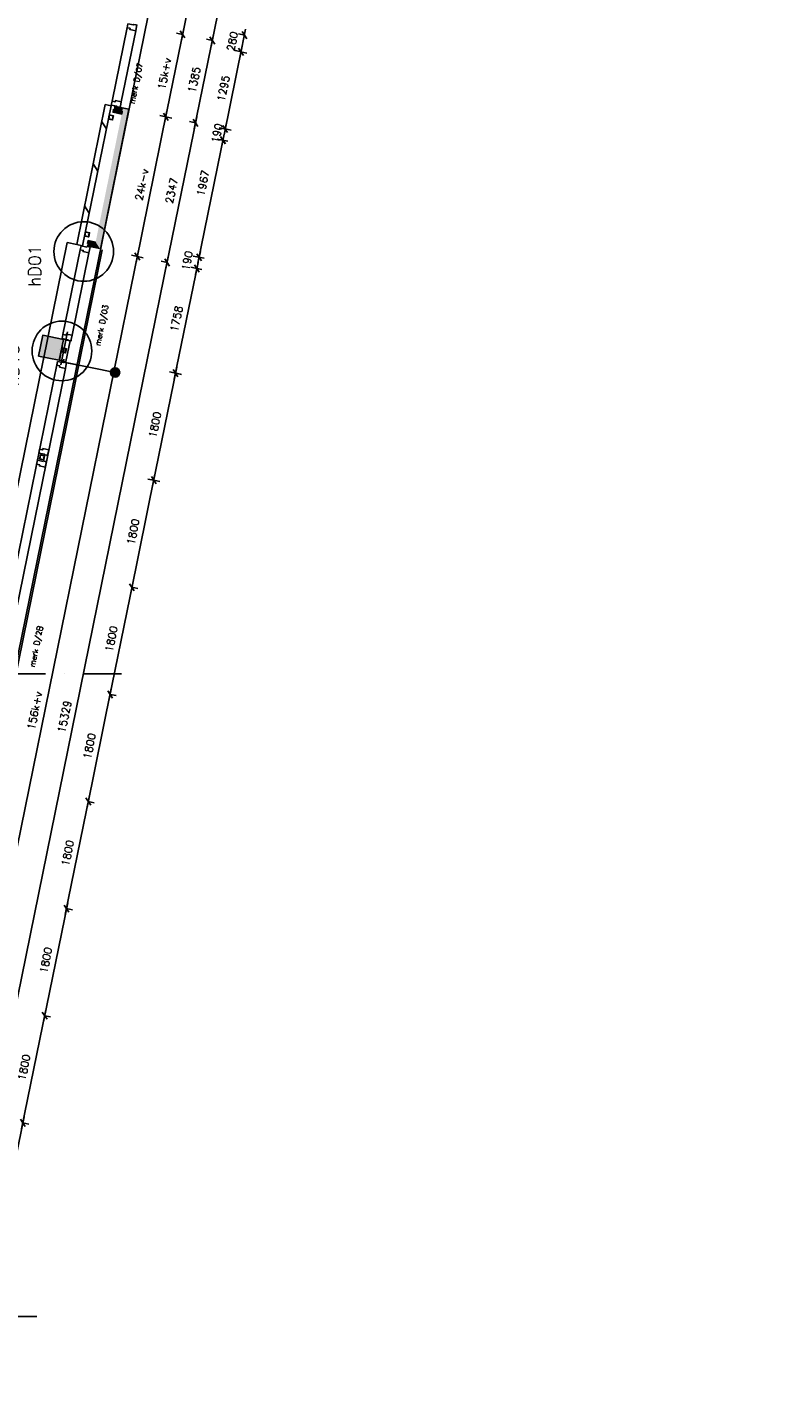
# Model space of a CAD drawing. Extents: x -84256 to 172857, y -58817 to 112048.
# Tile 20 of 90: x 27372 to 39817, y -1714 to 20707. Entities that reach past the tile are written whole.
import ezdxf
from ezdxf.enums import TextEntityAlignment as Align

# ---------------------------------------------------------------- set-up
doc = ezdxf.new("R2010")
doc.units = 0
doc.header["$LTSCALE"] = 50
doc.header["$MEASUREMENT"] = 0
doc.header["$PDMODE"] = 3
doc.header["$PDSIZE"] = 0.001
doc.linetypes.add('DASHDOT', pattern=[25, 12.5, -6.25, 0, -6.25])
doc.layers.get('0').update_dxf_attribs({"linetype": 'CONTINUOUS'})
doc.layers.get('DEFPOINTS').update_dxf_attribs({"linetype": 'CONTINUOUS'})
for name, color, linetype in [('_DETAILNUMMERS', 4, 'CONTINUOUS'), ('_DETAILNUMMERSTEKST', 4, 'CONTINUOUS'), ('A--01A1_ACEER', 1, 'CONTINUOUS'), ('A--A21--_F123-', 9, 'CONTINUOUS'), ('A--A28--_F-2--', 7, 'CONTINUOUS'), ('A--L$7A-_STRAMIEN', 1, 'DASHDOT'), ('A--L21--', 3, 'CONTINUOUS'), ('A--L21--_F-2--', 7, 'CONTINUOUS'), ('A--L21A2_ISOLATIE', 1, 'CONTINUOUS'), ('A--L21A3_BUITENWAND', 3, 'CONTINUOUS'), ('A--L28--', 7, 'CONTINUOUS'), ('A--L28--_F-2--', 7, 'CONTINUOUS'), ('A--L31--', 2, 'CONTINUOUS'), ('A--L31--_F123-', 7, 'CONTINUOUS'), ('A--M$1A-_F123-', 1, 'CONTINUOUS'), ('kolom350x350', 1, 'CONTINUOUS'), ('TEKSTKOZIJNMERK', 2, 'CONTINUOUS'), ('X--LR---_CP', 7, 'CONTINUOUS')]:
    doc.layers.add(name, color=color, linetype=linetype)
doc.layers.add('bruto vloeroppervlak', color=3, linetype='CONTINUOUS', plot=False)
doc.styles.add('ALFA-0_25', font='ROMANS')
doc.styles.add('B-01', font='SIMPLEX.SHX', dxfattribs={"width": 0.8, "height": 4.5})
doc.styles.add('HIEMSTRA', font='romans.shx')
doc.dimstyles.get("Standard").update_dxf_attribs({"dimscale": 40, "dimtxt": 2.5, "dimasz": 2, "dimexe": 0.3, "dimexo": 0.3, "dimgap": 2, "dimtad": 0, "dimdec": 0, "dimzin": 0, "dimdsep": 46, "dimtxsty": 'HIEMSTRA', "dimblk1": 'OBLIQUE', "dimblk2": 'OBLIQUE', "dimsah": 1, "dimcen": -0.09, "dimdle": 0.3, "dimse1": 1, "dimclrd": 2, "dimclre": 2, "dimclrt": 3, "dimadec": 0, "dimazin": 0, "dimtfac": 1, "dimtdec": 4, "dimtix": 1, "dimtmove": 0, "dimatfit": 3, "dimldrblk": 'OBLIQUE', "dimfxl": 1, "dimtvp": 625, "dimtolj": 1, "dimtzin": 0, "dimarcsym": 0})
doc.dimstyles.new('STANDARD$0', dxfattribs={"dimscale": 50, "dimtxt": 2.5, "dimasz": 2, "dimexe": 2, "dimexo": 0, "dimgap": 2, "dimtad": 1, "dimdec": 0, "dimzin": 0, "dimdsep": 46, "dimtxsty": 'ALFA-0_25', "dimblk1": 'OBLIQUE', "dimblk2": 'OBLIQUE', "dimsah": 1, "dimcen": -3, "dimdle": 2, "dimclrd": 1, "dimclre": 1, "dimclrt": 2, "dimadec": 0, "dimazin": 0, "dimtfac": 0.666667, "dimtofl": 0, "dimtmove": 2, "dimatfit": 3, "dimldrblk": 'OBLIQUE', "dimfxl": 1, "dimtvp": 0.833333, "dimtolj": 1, "dimtzin": 0, "dimarcsym": 0})

# ---------------------------------------------------------------- blocks, each defined once
blk = doc.blocks.new('_OBLIQUE')
at = {"color": 0, "linetype": 'ByBlock'}
blk.add_line((-0.5, -0.5), (0.5, 0.5), dxfattribs=at)
blk = doc.blocks.new('*D398')
at = {"layer": 'A--M$1A-_F123-', "color": 2, "lineweight": -2, "transparency": 16777216}
for p, q in [((36810, -30082), (36730, -30082)), ((36810, -30073), (36810, -30070)), ((36924, -30082), (36810, -30082)), ((36924, -30082), (37004, -30082))]:
    blk.add_line(p, q, dxfattribs=at)
at = {"layer": 'DEFPOINTS', "color": 0, "transparency": 16777216}
for p in [(36810, -30082), (36810, -30085), (36924, -30085)]:
    blk.add_point(p, dxfattribs=at)
at = {"layer": 'A--M$1A-_F123-', "color": 2, "lineweight": -2, "transparency": 16777216, "xscale": 80, "yscale": 80, "zscale": 80}
blk.add_blockref('_OBLIQUE', (36810, -30082), dxfattribs=at)
at = {"layer": 'A--M$1A-_F123-', "color": 2, "lineweight": -2, "transparency": 16777216, "xscale": 80, "yscale": 80, "zscale": 80, "rotation": 180}
blk.add_blockref('_OBLIQUE', (36924, -30082), dxfattribs=at)
at = {"layer": 'A--M$1A-_F123-', "color": 3, "transparency": 16777216, "insert": (36867, 32418), "char_height": 100, "attachment_point": 5, "style": 'HIEMSTRA'}
blk.add_mtext('\\A1;114', dxfattribs=at)
blk = doc.blocks.new('*D402')
at = {"layer": 'A--M$1A-_F123-', "color": 2, "lineweight": -2, "transparency": 16777216}
for p, q in [((39342, -33385), (39262, -33385)), ((39342, -33385), (39692, -33385)), ((39692, -33385), (39772, -33385))]:
    blk.add_line(p, q, dxfattribs=at)
at = {"layer": 'DEFPOINTS', "color": 0, "transparency": 16777216}
for p in [(39342, -33385), (39692, -33385), (39692, -33385)]:
    blk.add_point(p, dxfattribs=at)
at = {"layer": 'A--M$1A-_F123-', "color": 2, "lineweight": -2, "transparency": 16777216, "xscale": 80, "yscale": 80, "zscale": 80}
blk.add_blockref('_OBLIQUE', (39342, -33385), dxfattribs=at)
at = {"layer": 'A--M$1A-_F123-', "color": 2, "lineweight": -2, "transparency": 16777216, "xscale": 80, "yscale": 80, "zscale": 80, "rotation": 180}
blk.add_blockref('_OBLIQUE', (39692, -33385), dxfattribs=at)
at = {"layer": 'A--M$1A-_F123-', "color": 3, "transparency": 16777216, "insert": (39517, 29115), "char_height": 100, "attachment_point": 5, "style": 'HIEMSTRA'}
blk.add_mtext('\\A1;350', dxfattribs=at)
blk = doc.blocks.new('*D403')
at = {"layer": 'A--M$1A-_F123-', "color": 2, "lineweight": -2, "transparency": 16777216}
for p, q in [((39245, -33502), (39789, -33502)), ((39777, -33463), (39777, -33514))]:
    blk.add_line(p, q, dxfattribs=at)
at = {"layer": 'DEFPOINTS', "color": 0, "transparency": 16777216}
for p in [(39257, -33451), (39777, -33451), (39777, -33502)]:
    blk.add_point(p, dxfattribs=at)
at = {"layer": 'A--M$1A-_F123-', "color": 2, "lineweight": -2, "transparency": 16777216, "xscale": 80, "yscale": 80, "zscale": 80, "rotation": 180}
blk.add_blockref('_OBLIQUE', (39257, -33502), dxfattribs=at)
at = {"layer": 'A--M$1A-_F123-', "color": 2, "lineweight": -2, "transparency": 16777216, "xscale": 80, "yscale": 80, "zscale": 80}
blk.add_blockref('_OBLIQUE', (39777, -33502), dxfattribs=at)
at = {"layer": 'A--M$1A-_F123-', "color": 3, "transparency": 16777216, "insert": (39517, 28998), "char_height": 100, "attachment_point": 5, "style": 'HIEMSTRA'}
blk.add_mtext('\\A1;520', dxfattribs=at)
blk = doc.blocks.new('DETAILNR')
at = {"layer": '_DETAILNUMMERS'}
blk.add_circle((33, -23), 491, dxfattribs=at)
at = {"layer": 'X--LR---_CP'}
blk.add_point((0, 0), dxfattribs=at)
at = {"layer": '_DETAILNUMMERSTEKST', "style": 'ALFA-0_25'}
blk.add_attdef('DETAILNR', text='', height=200, rotation=90, dxfattribs=at).set_placement((-618, 224), align=Align.RIGHT)
blk = doc.blocks.new('kolom350x350')
at = {"layer": 'kolom350x350', "linetype": 'Continuous'}
blk.add_hatch(color=53, dxfattribs=at).paths.add_polyline_path([(0, 0), (350, 0), (350, 350), (0, 350)])
blk.add_lwpolyline([(0, 0), (350, 0), (350, 350), (0, 350)], close=True, dxfattribs=at)
blk = doc.blocks.new('*D578')
at = {"layer": 'A--M$1A-_F123-', "color": 1, "linetype": 'Continuous', "lineweight": -2, "transparency": 16777216}
for p, q in [((27280, 2567), (27679, 4527)), ((27659, 4429), (27757, 4409)), ((27300, 2665), (27398, 2645))]:
    blk.add_line(p, q, dxfattribs=at)
at = {"layer": 'DEFPOINTS', "color": 0, "linetype": 'Continuous', "transparency": 16777216}
for p in [(27659, 4429), (27659, 4429), (27300, 2665)]:
    blk.add_point(p, dxfattribs=at)
at = {"layer": 'A--M$1A-_F123-', "color": 1, "linetype": 'Continuous', "lineweight": -2, "transparency": 16777216, "xscale": 100, "yscale": 100, "zscale": 100}
for p, rotation in [((27659, 4429), 78.486290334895), ((27300, 2665), 258.486290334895)]:
    blk.add_blockref('_OBLIQUE', p, dxfattribs=dict(at, rotation=rotation))
at = {"layer": 'A--M$1A-_F123-', "color": 2, "linetype": 'Continuous', "transparency": 16777216, "insert": (27320, 3579), "char_height": 125, "attachment_point": 5, "rotation": 78.4863, "style": 'ALFA-0_25'}
blk.add_mtext('\\A1;1800', dxfattribs=at)
blk = doc.blocks.new('*D579')
at = {"layer": 'A--M$1A-_F123-', "color": 1, "linetype": 'Continuous', "lineweight": -2, "transparency": 16777216}
for p, q in [((27639, 4331), (28039, 6290)), ((28019, 6192), (28117, 6172)), ((27659, 4429), (27757, 4409))]:
    blk.add_line(p, q, dxfattribs=at)
at = {"layer": 'DEFPOINTS', "color": 0, "linetype": 'Continuous', "transparency": 16777216}
for p in [(28019, 6192), (28019, 6192), (27659, 4429)]:
    blk.add_point(p, dxfattribs=at)
at = {"layer": 'A--M$1A-_F123-', "color": 1, "linetype": 'Continuous', "lineweight": -2, "transparency": 16777216, "xscale": 100, "yscale": 100, "zscale": 100}
for p, rotation in [((28019, 6192), 78.486290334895), ((27659, 4429), 258.486290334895)]:
    blk.add_blockref('_OBLIQUE', p, dxfattribs=dict(at, rotation=rotation))
at = {"layer": 'A--M$1A-_F123-', "color": 2, "linetype": 'Continuous', "transparency": 16777216, "insert": (27680, 5343), "char_height": 125, "attachment_point": 5, "rotation": 78.4863, "style": 'ALFA-0_25'}
blk.add_mtext('\\A1;1800', dxfattribs=at)
blk = doc.blocks.new('*D580')
at = {"layer": 'A--M$1A-_F123-', "color": 1, "linetype": 'Continuous', "lineweight": -2, "transparency": 16777216}
for p, q in [((27999, 6094), (28398, 8054)), ((28378, 7956), (28476, 7936)), ((28019, 6192), (28117, 6172))]:
    blk.add_line(p, q, dxfattribs=at)
at = {"layer": 'DEFPOINTS', "color": 0, "linetype": 'Continuous', "transparency": 16777216}
for p in [(28378, 7956), (28378, 7956), (28019, 6192)]:
    blk.add_point(p, dxfattribs=at)
at = {"layer": 'A--M$1A-_F123-', "color": 1, "linetype": 'Continuous', "lineweight": -2, "transparency": 16777216, "xscale": 100, "yscale": 100, "zscale": 100}
for p, rotation in [((28378, 7956), 78.486290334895), ((28019, 6192), 258.486290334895)]:
    blk.add_blockref('_OBLIQUE', p, dxfattribs=dict(at, rotation=rotation))
at = {"layer": 'A--M$1A-_F123-', "color": 2, "linetype": 'Continuous', "transparency": 16777216, "insert": (28039, 7107), "char_height": 125, "attachment_point": 5, "rotation": 78.4863, "style": 'ALFA-0_25'}
blk.add_mtext('\\A1;1800', dxfattribs=at)
blk = doc.blocks.new('*D581')
at = {"layer": 'A--M$1A-_F123-', "color": 1, "linetype": 'Continuous', "lineweight": -2, "transparency": 16777216}
for p, q in [((28358, 7858), (28757, 9818)), ((28737, 9720), (28835, 9700)), ((28378, 7956), (28476, 7936))]:
    blk.add_line(p, q, dxfattribs=at)
at = {"layer": 'DEFPOINTS', "color": 0, "linetype": 'Continuous', "transparency": 16777216}
for p in [(28737, 9720), (28737, 9720), (28378, 7956)]:
    blk.add_point(p, dxfattribs=at)
at = {"layer": 'A--M$1A-_F123-', "color": 1, "linetype": 'Continuous', "lineweight": -2, "transparency": 16777216, "xscale": 100, "yscale": 100, "zscale": 100}
for p, rotation in [((28737, 9720), 78.486290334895), ((28378, 7956), 258.486290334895)]:
    blk.add_blockref('_OBLIQUE', p, dxfattribs=dict(at, rotation=rotation))
at = {"layer": 'A--M$1A-_F123-', "color": 2, "linetype": 'Continuous', "transparency": 16777216, "insert": (28398, 8870), "char_height": 125, "attachment_point": 5, "rotation": 78.4863, "style": 'ALFA-0_25'}
blk.add_mtext('\\A1;1800', dxfattribs=at)
blk = doc.blocks.new('*D582')
at = {"layer": 'A--M$1A-_F123-', "color": 1, "linetype": 'Continuous', "lineweight": -2, "transparency": 16777216}
for p, q in [((28717, 9622), (29116, 11582)), ((29096, 11484), (29194, 11464)), ((28737, 9720), (28835, 9700))]:
    blk.add_line(p, q, dxfattribs=at)
at = {"layer": 'DEFPOINTS', "color": 0, "linetype": 'Continuous', "transparency": 16777216}
for p in [(29096, 11484), (29096, 11484), (28737, 9720)]:
    blk.add_point(p, dxfattribs=at)
at = {"layer": 'A--M$1A-_F123-', "color": 1, "linetype": 'Continuous', "lineweight": -2, "transparency": 16777216, "xscale": 100, "yscale": 100, "zscale": 100}
for p, rotation in [((29096, 11484), 78.486290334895), ((28737, 9720), 258.486290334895)]:
    blk.add_blockref('_OBLIQUE', p, dxfattribs=dict(at, rotation=rotation))
at = {"layer": 'A--M$1A-_F123-', "color": 2, "linetype": 'Continuous', "transparency": 16777216, "insert": (28758, 10634), "char_height": 125, "attachment_point": 5, "rotation": 78.4863, "style": 'ALFA-0_25'}
blk.add_mtext('\\A1;1800', dxfattribs=at)
blk = doc.blocks.new('*D583')
at = {"layer": 'A--M$1A-_F123-', "color": 1, "linetype": 'Continuous', "lineweight": -2, "transparency": 16777216}
for p, q in [((29077, 11386), (29476, 13345)), ((29456, 13247), (29554, 13227)), ((29096, 11484), (29194, 11464))]:
    blk.add_line(p, q, dxfattribs=at)
at = {"layer": 'DEFPOINTS', "color": 0, "linetype": 'Continuous', "transparency": 16777216}
for p in [(29456, 13247), (29456, 13247), (29096, 11484)]:
    blk.add_point(p, dxfattribs=at)
at = {"layer": 'A--M$1A-_F123-', "color": 1, "linetype": 'Continuous', "lineweight": -2, "transparency": 16777216, "xscale": 100, "yscale": 100, "zscale": 100}
for p, rotation in [((29456, 13247), 78.486290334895), ((29096, 11484), 258.486290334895)]:
    blk.add_blockref('_OBLIQUE', p, dxfattribs=dict(at, rotation=rotation))
at = {"layer": 'A--M$1A-_F123-', "color": 2, "linetype": 'Continuous', "transparency": 16777216, "insert": (29117, 12398), "char_height": 125, "attachment_point": 5, "rotation": 78.4863, "style": 'ALFA-0_25'}
blk.add_mtext('\\A1;1800', dxfattribs=at)
blk = doc.blocks.new('*D584')
at = {"layer": 'A--M$1A-_F123-', "color": 1, "linetype": 'Continuous', "lineweight": -2, "transparency": 16777216}
for p, q in [((29436, 13149), (29835, 15109)), ((29815, 15011), (29913, 14991)), ((29459, 13247), (29358, 13267))]:
    blk.add_line(p, q, dxfattribs=at)
at = {"layer": 'DEFPOINTS', "color": 0, "linetype": 'Continuous', "transparency": 16777216}
for p in [(29815, 15011), (29815, 15011), (29459, 13247)]:
    blk.add_point(p, dxfattribs=at)
at = {"layer": 'A--M$1A-_F123-', "color": 1, "linetype": 'Continuous', "lineweight": -2, "transparency": 16777216, "xscale": 100, "yscale": 100, "zscale": 100}
for p, rotation in [((29815, 15011), 78.486290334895), ((29456, 13247), 258.486290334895)]:
    blk.add_blockref('_OBLIQUE', p, dxfattribs=dict(at, rotation=rotation))
at = {"layer": 'A--M$1A-_F123-', "color": 2, "linetype": 'Continuous', "transparency": 16777216, "insert": (29476, 14162), "char_height": 125, "attachment_point": 5, "rotation": 78.4863, "style": 'ALFA-0_25'}
blk.add_mtext('\\A1;1800', dxfattribs=at)
blk = doc.blocks.new('*D585')
at = {"layer": 'A--M$1A-_F123-', "color": 1, "linetype": 'Continuous', "lineweight": -2, "transparency": 16777216}
for p, q in [((26596, 1714), (29696, 16930)), ((29676, 16832), (29578, 16852)), ((26616, 1812), (26518, 1832))]:
    blk.add_line(p, q, dxfattribs=at)
at = {"layer": 'DEFPOINTS', "color": 0, "linetype": 'Continuous', "transparency": 16777216}
for p in [(29676, 16832), (29676, 16832), (26616, 1812)]:
    blk.add_point(p, dxfattribs=at)
at = {"layer": 'A--M$1A-_F123-', "color": 1, "linetype": 'Continuous', "lineweight": -2, "transparency": 16777216, "xscale": 100, "yscale": 100, "zscale": 100}
for p, rotation in [((29676, 16832), 78.48629033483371), ((26616, 1812), 258.4862903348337)]:
    blk.add_blockref('_OBLIQUE', p, dxfattribs=dict(at, rotation=rotation))
at = {"layer": 'A--M$1A-_F123-', "color": 2, "linetype": 'Continuous', "transparency": 16777216, "insert": (27987, 9354), "char_height": 125, "attachment_point": 5, "rotation": 78.4863, "style": 'ALFA-0_25'}
blk.add_mtext('\\A1;15329', dxfattribs=at)
blk = doc.blocks.new('*D586')
at = {"layer": 'A--M$1A-_F123-', "color": 1, "linetype": 'Continuous', "lineweight": -2, "transparency": 16777216}
for p, q in [((27320, 2763), (27086, 1614)), ((27300, 2665), (27398, 2645)), ((27106, 1712), (27204, 1692))]:
    blk.add_line(p, q, dxfattribs=at)
at = {"layer": 'DEFPOINTS', "color": 0, "linetype": 'Continuous', "transparency": 16777216}
for p in [(27300, 2665), (27106, 1712), (27106, 1712)]:
    blk.add_point(p, dxfattribs=at)
at = {"layer": 'A--M$1A-_F123-', "color": 1, "linetype": 'Continuous', "lineweight": -2, "transparency": 16777216, "xscale": 100, "yscale": 100, "zscale": 100}
for p, rotation in [((27300, 2665), 78.48629033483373), ((27106, 1712), 258.4862903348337)]:
    blk.add_blockref('_OBLIQUE', p, dxfattribs=dict(at, rotation=rotation))
at = {"layer": 'A--M$1A-_F123-', "color": 2, "linetype": 'Continuous', "transparency": 16777216, "insert": (27044, 2221), "char_height": 125, "attachment_point": 5, "rotation": 78.4863, "style": 'ALFA-0_25'}
blk.add_mtext('\\A1;972', dxfattribs=at)
blk = doc.blocks.new('*D587')
at = {"layer": 'A--M$1A-_F123-', "color": 1, "linetype": 'Continuous', "lineweight": -2, "transparency": 16777216}
for p, q in [((26106, 1814), (29206, 17030)), ((29186, 16932), (29088, 16952)), ((26126, 1912), (26028, 1931))]:
    blk.add_line(p, q, dxfattribs=at)
at = {"layer": 'DEFPOINTS', "color": 0, "linetype": 'Continuous', "transparency": 16777216}
for p in [(29186, 16932), (29186, 16932), (26126, 1912)]:
    blk.add_point(p, dxfattribs=at)
at = {"layer": 'A--M$1A-_F123-', "color": 1, "linetype": 'Continuous', "lineweight": -2, "transparency": 16777216, "xscale": 100, "yscale": 100, "zscale": 100}
for p, rotation in [((29186, 16932), 78.48629033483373), ((26126, 1912), 258.4862903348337)]:
    blk.add_blockref('_OBLIQUE', p, dxfattribs=dict(at, rotation=rotation))
at = {"layer": 'A--M$1A-_F123-', "color": 2, "linetype": 'Continuous', "transparency": 16777216, "insert": (27497, 9454), "char_height": 125, "attachment_point": 5, "rotation": 78.4863, "style": 'ALFA-0_25'}
blk.add_mtext('\\A1;156k+v', dxfattribs=at)
blk = doc.blocks.new('*D588')
at = {"layer": 'A--M$1A-_F123-', "color": 1, "linetype": 'Continuous', "lineweight": -2, "transparency": 16777216}
for p, q in [((29656, 16734), (30164, 19230)), ((30144, 19132), (30046, 19152)), ((29676, 16832), (29578, 16852))]:
    blk.add_line(p, q, dxfattribs=at)
at = {"layer": 'DEFPOINTS', "color": 0, "linetype": 'Continuous', "transparency": 16777216}
for p in [(30144, 19132), (30144, 19132), (29676, 16832)]:
    blk.add_point(p, dxfattribs=at)
at = {"layer": 'A--M$1A-_F123-', "color": 1, "linetype": 'Continuous', "lineweight": -2, "transparency": 16777216, "xscale": 100, "yscale": 100, "zscale": 100}
for p, rotation in [((30144, 19132), 78.48629033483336), ((29676, 16832), 258.4862903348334)]:
    blk.add_blockref('_OBLIQUE', p, dxfattribs=dict(at, rotation=rotation))
at = {"layer": 'A--M$1A-_F123-', "color": 2, "linetype": 'Continuous', "transparency": 16777216, "insert": (29751, 18015), "char_height": 125, "attachment_point": 5, "rotation": 78.4863, "style": 'ALFA-0_25'}
blk.add_mtext('\\A1;2347', dxfattribs=at)
blk = doc.blocks.new('*D589')
at = {"layer": 'A--M$1A-_F123-', "color": 1, "linetype": 'Continuous', "lineweight": -2, "transparency": 16777216}
for p, q in [((29166, 16834), (29674, 19330)), ((29654, 19232), (29752, 19212)), ((29186, 16932), (29284, 16912))]:
    blk.add_line(p, q, dxfattribs=at)
at = {"layer": 'DEFPOINTS', "color": 0, "linetype": 'Continuous', "transparency": 16777216}
for p in [(29654, 19232), (29654, 19232), (29186, 16932)]:
    blk.add_point(p, dxfattribs=at)
at = {"layer": 'A--M$1A-_F123-', "color": 1, "linetype": 'Continuous', "lineweight": -2, "transparency": 16777216, "xscale": 100, "yscale": 100, "zscale": 100}
for p, rotation in [((29654, 19232), 78.48629033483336), ((29186, 16932), 258.4862903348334)]:
    blk.add_blockref('_OBLIQUE', p, dxfattribs=dict(at, rotation=rotation))
at = {"layer": 'A--M$1A-_F123-', "color": 2, "linetype": 'Continuous', "transparency": 16777216, "insert": (29261, 18114), "char_height": 125, "attachment_point": 5, "rotation": 78.4863, "style": 'ALFA-0_25'}
blk.add_mtext('\\A1;24k-v', dxfattribs=at)
blk = doc.blocks.new('*D590')
at = {"layer": 'A--M$1A-_F123-', "color": 1, "linetype": 'Continuous', "lineweight": -2, "transparency": 16777216}
for p, q in [((30401, 20391), (31106, 23853)), ((31086, 23755), (30988, 23775)), ((30421, 20489), (30323, 20509))]:
    blk.add_line(p, q, dxfattribs=at)
at = {"layer": 'DEFPOINTS', "color": 0, "linetype": 'Continuous', "transparency": 16777216}
for p in [(31086, 23755), (31086, 23755), (30421, 20489)]:
    blk.add_point(p, dxfattribs=at)
at = {"layer": 'A--M$1A-_F123-', "color": 1, "linetype": 'Continuous', "lineweight": -2, "transparency": 16777216, "xscale": 100, "yscale": 100, "zscale": 100}
for p, rotation in [((31086, 23755), 78.48652450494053), ((30421, 20489), 258.4865245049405)]:
    blk.add_blockref('_OBLIQUE', p, dxfattribs=dict(at, rotation=rotation))
at = {"layer": 'A--M$1A-_F123-', "color": 2, "linetype": 'Continuous', "transparency": 16777216, "insert": (30594, 22154), "char_height": 125, "attachment_point": 5, "rotation": 78.4865, "style": 'ALFA-0_25'}
blk.add_mtext('\\A1;3333', dxfattribs=at)
blk = doc.blocks.new('*D591')
at = {"layer": 'A--M$1A-_F123-', "color": 1, "linetype": 'Continuous', "lineweight": -2, "transparency": 16777216}
for p, q in [((29911, 20491), (30613, 23951)), ((30594, 23853), (30496, 23873)), ((29931, 20589), (29833, 20609))]:
    blk.add_line(p, q, dxfattribs=at)
at = {"layer": 'DEFPOINTS', "color": 0, "linetype": 'Continuous', "transparency": 16777216}
for p in [(30594, 23853), (30594, 23853), (29931, 20589)]:
    blk.add_point(p, dxfattribs=at)
at = {"layer": 'A--M$1A-_F123-', "color": 1, "linetype": 'Continuous', "lineweight": -2, "transparency": 16777216, "xscale": 100, "yscale": 100, "zscale": 100}
for p, rotation in [((30594, 23853), 78.5233634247), ((29931, 20589), 258.5233634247)]:
    blk.add_blockref('_OBLIQUE', p, dxfattribs=dict(at, rotation=rotation))
at = {"layer": 'A--M$1A-_F123-', "color": 2, "linetype": 'Continuous', "transparency": 16777216, "insert": (30103, 22254), "char_height": 125, "attachment_point": 5, "rotation": 78.5234, "style": 'ALFA-0_25'}
blk.add_mtext('\\A1;34k-v', dxfattribs=at)
blk = doc.blocks.new('*D592')
at = {"layer": 'A--M$1A-_F123-', "color": 1, "linetype": 'Continuous', "lineweight": -2, "transparency": 16777216}
for p, q in [((29795, 14913), (30186, 16832)), ((30248, 16717), (30068, 16754)), ((29897, 14995), (29717, 15031))]:
    blk.add_line(p, q, dxfattribs=at)
at = {"layer": 'DEFPOINTS', "color": 0, "linetype": 'Continuous', "transparency": 16777216}
for p in [(30166, 16734), (30248, 16717), (29897, 14995)]:
    blk.add_point(p, dxfattribs=at)
at = {"layer": 'A--M$1A-_F123-', "color": 1, "linetype": 'Continuous', "lineweight": -2, "transparency": 16777216, "xscale": 100, "yscale": 100, "zscale": 100}
for p, rotation in [((30166, 16734), 78.48629033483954), ((29815, 15011), 258.4862903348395)]:
    blk.add_blockref('_OBLIQUE', p, dxfattribs=dict(at, rotation=rotation))
at = {"layer": 'A--M$1A-_F123-', "color": 2, "linetype": 'Continuous', "transparency": 16777216, "insert": (29831, 15905), "char_height": 125, "attachment_point": 5, "rotation": 78.4863, "style": 'ALFA-0_25'}
blk.add_mtext('\\A1;1758', dxfattribs=at)
blk = doc.blocks.new('*D593')
at = {"layer": 'A--M$1A-_F123-', "color": 1, "linetype": 'Continuous', "lineweight": -2, "transparency": 16777216}
for p, q in [((30124, 19034), (30441, 20587)), ((30421, 20489), (30323, 20509)), ((30144, 19132), (30046, 19152))]:
    blk.add_line(p, q, dxfattribs=at)
at = {"layer": 'DEFPOINTS', "color": 0, "linetype": 'Continuous', "transparency": 16777216}
for p in [(30421, 20489), (30421, 20489), (30144, 19132)]:
    blk.add_point(p, dxfattribs=at)
at = {"layer": 'A--M$1A-_F123-', "color": 1, "linetype": 'Continuous', "lineweight": -2, "transparency": 16777216, "xscale": 100, "yscale": 100, "zscale": 100}
for p, rotation in [((30421, 20489), 78.48629033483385), ((30144, 19132), 258.4862903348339)]:
    blk.add_blockref('_OBLIQUE', p, dxfattribs=dict(at, rotation=rotation))
at = {"layer": 'A--M$1A-_F123-', "color": 2, "linetype": 'Continuous', "transparency": 16777216, "insert": (30123, 19843), "char_height": 125, "attachment_point": 5, "rotation": 78.4863, "style": 'ALFA-0_25'}
blk.add_mtext('\\A1;1385', dxfattribs=at)
blk = doc.blocks.new('*D594')
at = {"layer": 'A--M$1A-_F123-', "color": 1, "linetype": 'Continuous', "lineweight": -2, "transparency": 16777216}
for p, q in [((29634, 19134), (29951, 20687)), ((29931, 20589), (29833, 20609)), ((29654, 19232), (29556, 19252))]:
    blk.add_line(p, q, dxfattribs=at)
at = {"layer": 'DEFPOINTS', "color": 0, "linetype": 'Continuous', "transparency": 16777216}
for p in [(29931, 20589), (29931, 20589), (29654, 19232)]:
    blk.add_point(p, dxfattribs=at)
at = {"layer": 'A--M$1A-_F123-', "color": 1, "linetype": 'Continuous', "lineweight": -2, "transparency": 16777216, "xscale": 100, "yscale": 100, "zscale": 100}
for p, rotation in [((29931, 20589), 78.48629033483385), ((29654, 19232), 258.4862903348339)]:
    blk.add_blockref('_OBLIQUE', p, dxfattribs=dict(at, rotation=rotation))
at = {"layer": 'A--M$1A-_F123-', "color": 2, "linetype": 'Continuous', "transparency": 16777216, "insert": (29633, 19943), "char_height": 125, "attachment_point": 5, "rotation": 78.4863, "style": 'ALFA-0_25'}
blk.add_mtext('\\A1;15k+v', dxfattribs=at)
blk = doc.blocks.new('*D628')
at = {"layer": 'A--M$1A-_F123-', "color": 1, "linetype": 'Continuous', "lineweight": -2, "transparency": 16777216}
for p, q in [((30286, 16902), (30106, 16938)), ((30204, 16918), (30224, 17016)), ((30248, 16717), (30068, 16754)), ((30166, 16734), (30146, 16636))]:
    blk.add_line(p, q, dxfattribs=at)
at = {"layer": 'DEFPOINTS', "color": 0, "linetype": 'Continuous', "transparency": 16777216}
for p in [(30204, 16918), (30286, 16902), (30248, 16717)]:
    blk.add_point(p, dxfattribs=at)
at = {"layer": 'A--M$1A-_F123-', "color": 1, "linetype": 'Continuous', "lineweight": -2, "transparency": 16777216, "xscale": 100, "yscale": 100, "zscale": 100}
for p, rotation in [((30204, 16918), 258.4862903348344), ((30166, 16734), 78.48629033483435)]:
    blk.add_blockref('_OBLIQUE', p, dxfattribs=dict(at, rotation=rotation))
at = {"layer": 'A--M$1A-_F123-', "color": 2, "linetype": 'Continuous', "transparency": 16777216, "insert": (30007, 16862), "char_height": 125, "attachment_point": 5, "rotation": 78.4863, "style": 'ALFA-0_25'}
blk.add_mtext('\\A1;190', dxfattribs=at)
blk = doc.blocks.new('*D629')
at = {"layer": 'A--M$1A-_F123-', "color": 1, "linetype": 'Continuous', "lineweight": -2, "transparency": 16777216}
for p, q in [((30184, 16820), (30616, 18944)), ((30678, 18829), (30498, 18866)), ((30286, 16902), (30106, 16938))]:
    blk.add_line(p, q, dxfattribs=at)
at = {"layer": 'DEFPOINTS', "color": 0, "linetype": 'Continuous', "transparency": 16777216}
for p in [(30596, 18846), (30678, 18829), (30286, 16902)]:
    blk.add_point(p, dxfattribs=at)
at = {"layer": 'A--M$1A-_F123-', "color": 1, "linetype": 'Continuous', "lineweight": -2, "transparency": 16777216, "xscale": 100, "yscale": 100, "zscale": 100}
for p, rotation in [((30596, 18846), 78.48629033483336), ((30204, 16918), 258.4862903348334)]:
    blk.add_blockref('_OBLIQUE', p, dxfattribs=dict(at, rotation=rotation))
at = {"layer": 'A--M$1A-_F123-', "color": 2, "linetype": 'Continuous', "transparency": 16777216, "insert": (30268, 18141), "char_height": 125, "attachment_point": 5, "rotation": 78.4863, "style": 'ALFA-0_25'}
blk.add_mtext('\\A1;1967', dxfattribs=at)
blk = doc.blocks.new('*D630')
at = {"layer": 'A--M$1A-_F123-', "color": 1, "linetype": 'Continuous', "lineweight": -2, "transparency": 16777216}
for p, q in [((30969, 20674), (30873, 20204)), ((30956, 20574), (30851, 20596)), ((30900, 20300), (30795, 20322))]:
    blk.add_line(p, q, dxfattribs=at)
at = {"layer": 'DEFPOINTS', "color": 0, "linetype": 'Continuous', "transparency": 16777216}
for p in [(30956, 20574), (30893, 20302), (30900, 20300)]:
    blk.add_point(p, dxfattribs=at)
at = {"layer": 'A--M$1A-_F123-', "color": 1, "linetype": 'Continuous', "lineweight": -2, "transparency": 16777216, "xscale": 100, "yscale": 100, "zscale": 100}
for p, rotation in [((30949, 20576), 78.48629033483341), ((30893, 20302), 258.4862903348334)]:
    blk.add_blockref('_OBLIQUE', p, dxfattribs=dict(at, rotation=rotation))
at = {"layer": 'A--M$1A-_F123-', "color": 2, "linetype": 'Continuous', "transparency": 16777216, "insert": (30751, 20474), "char_height": 125, "attachment_point": 5, "rotation": 78.4863, "style": 'ALFA-0_25'}
blk.add_mtext('\\A1;280', dxfattribs=at)
blk = doc.blocks.new('Q020607-')
at = {"layer": 'A--A28--_F-2--', "color": 3}
for points in [[(-31, 31), (-35, -35), (-35, 35)], [(-31, 31), (-35, 35), (35, 35)], [(-31, 31), (-31, -31), (-35, -35)], [(35, 35), (31, 31), (-31, 31)], [(35, 35), (35, -35), (31, 31)], [(35, -35), (31, -31), (31, 31)], [(35, -35), (-35, -35), (-31, -31)], [(35, -35), (-31, -31), (31, -31)]]:
    blk.add_solid(points, dxfattribs=at)
at = {"layer": 'A--L28--_F-2--', "color": 3, "linetype": 'Continuous'}
blk.add_lwpolyline([(-35, -35), (-31, -31), (-31, 31), (31, 31), (31, -31), (-31, -31), (-35, -35), (35, -35), (35, 35), (-35, 35)], close=True, dxfattribs=at)
at = {"layer": 'X--LR---_CP', "color": 4, "linetype": 'Continuous'}
for p in [(-35, 0), (0, 0), (35, 0)]:
    blk.add_point(p, dxfattribs=at)
blk = doc.blocks.new('*D631')
at = {"layer": 'A--M$1A-_F123-', "color": 1, "linetype": 'Continuous', "lineweight": -2, "transparency": 16777216}
for p, q in [((30634, 19032), (30654, 19130)), ((30608, 18843), (30498, 18866)), ((30646, 19030), (30536, 19052)), ((30596, 18846), (30576, 18748))]:
    blk.add_line(p, q, dxfattribs=at)
at = {"layer": 'DEFPOINTS', "color": 0, "linetype": 'Continuous', "transparency": 16777216}
for p in [(30608, 18843), (30634, 19032), (30646, 19030)]:
    blk.add_point(p, dxfattribs=at)
at = {"layer": 'A--M$1A-_F123-', "color": 1, "linetype": 'Continuous', "lineweight": -2, "transparency": 16777216, "xscale": 100, "yscale": 100, "zscale": 100}
for p, rotation in [((30634, 19032), 258.5421454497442), ((30596, 18846), 78.54214544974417)]:
    blk.add_blockref('_OBLIQUE', p, dxfattribs=dict(at, rotation=rotation))
at = {"layer": 'A--M$1A-_F123-', "color": 2, "linetype": 'Continuous', "transparency": 16777216, "insert": (30498, 18962), "char_height": 125, "attachment_point": 5, "rotation": 78.5421, "style": 'ALFA-0_25'}
blk.add_mtext('\\A1;190', dxfattribs=at)
blk = doc.blocks.new('*D632')
at = {"layer": 'A--M$1A-_F123-', "color": 1, "linetype": 'Continuous', "lineweight": -2, "transparency": 16777216}
for p, q in [((30913, 20400), (30614, 18934)), ((30893, 20302), (30991, 20282)), ((30634, 19032), (30732, 19012))]:
    blk.add_line(p, q, dxfattribs=at)
at = {"layer": 'DEFPOINTS', "color": 0, "linetype": 'Continuous', "transparency": 16777216}
for p in [(30893, 20302), (30634, 19032), (30634, 19032)]:
    blk.add_point(p, dxfattribs=at)
at = {"layer": 'A--M$1A-_F123-', "color": 1, "linetype": 'Continuous', "lineweight": -2, "transparency": 16777216, "xscale": 100, "yscale": 100, "zscale": 100}
for p, rotation in [((30893, 20302), 78.47084202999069), ((30634, 19032), 258.4708420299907)]:
    blk.add_blockref('_OBLIQUE', p, dxfattribs=dict(at, rotation=rotation))
at = {"layer": 'A--M$1A-_F123-', "color": 2, "linetype": 'Continuous', "transparency": 16777216, "insert": (30604, 19700), "char_height": 125, "attachment_point": 5, "rotation": 78.4708, "style": 'ALFA-0_25'}
blk.add_mtext('\\A1;1295', dxfattribs=at)

msp = doc.modelspace()

# ---------------------------------------------------------------- hatches: boundary and pattern name
at = {"layer": 'A--L21A3_BUITENWAND', "linetype": 'Continuous'}
h = msp.add_hatch(color=256, dxfattribs=at)
edge = h.paths.add_edge_path()
edge.add_arc((28819.7, 15021.1), 75, 0, 360)

# ---------------------------------------------------------------- linework, layer by layer
at = {"layer": 'A--01A1_ACEER', "linetype": 'Continuous'}
for p, q in [((28608.5, 17043.9), (25537.6, 1968.6)), ((28036.4, 15688.5), (27925.8, 15145.3))]:
    msp.add_line(p, q, dxfattribs=at)
at = {"layer": 'A--A21--_F123-', "color": 2, "linetype": 'Continuous'}
for points in [[(28515.1, 17062.5), (28478.8, 17070.4), (28997.4, 19365.6), (28948.4, 19375.6)], [(28997.4, 19365.6), (29046.3, 19355.6), (28515.1, 17062.5), (28576.8, 17050.4)], [(28938.4, 19326.6), (28928.4, 19277.6), (28794.8, 19355.8), (28784.8, 19306.8)], [(28794.8, 19355.8), (28804.8, 19404.8), (28938.4, 19326.6), (28948.4, 19375.6)], [(28537.7, 17109.1), (28576.8, 17050.4), (28363.6, 17143.3), (28353.9, 17094.2)], [(28363.6, 17143.3), (28373.2, 17192.3), (28537.7, 17109.1), (28498.6, 17167.7)]]:
    msp.add_solid(points, dxfattribs=at).dxf.unprotected_set("ltscale", 0)
at = {"layer": 'A--A28--_F-2--', "color": 3}
for points in [[(27933.6, 15358.8), (27947.6, 15427.4), (27950.4, 15423.1)], [(27933.6, 15358.8), (27950.4, 15423.1), (27937.8, 15361.6)], [(27933.6, 15358.8), (27937.8, 15361.6), (27999.4, 15349)], [(28002.2, 15344.8), (27933.6, 15358.8), (27999.4, 15349)], [(28011.9, 15410.6), (27947.6, 15427.4), (28016.2, 15413.4)], [(28011.9, 15410.6), (27950.4, 15423.1), (27947.6, 15427.4)], [(28002.2, 15344.8), (27999.4, 15349), (28011.9, 15410.6)], [(28011.9, 15410.6), (28016.2, 15413.4), (28002.2, 15344.8)], [(27574.3, 13595), (27588.3, 13663.6), (27591.1, 13659.3)], [(27574.3, 13595), (27591.1, 13659.3), (27578.6, 13597.8)], [(27574.3, 13595), (27578.6, 13597.8), (27640.1, 13585.3)], [(27642.9, 13581), (27574.3, 13595), (27640.1, 13585.3)], [(27652.6, 13646.8), (27588.3, 13663.6), (27656.9, 13649.6)], [(27652.6, 13646.8), (27591.1, 13659.3), (27588.3, 13663.6)], [(27642.9, 13581), (27640.1, 13585.3), (27652.6, 13646.8)], [(27652.6, 13646.8), (27656.9, 13649.6), (27642.9, 13581)]]:
    msp.add_solid(points, dxfattribs=at)
at = {"layer": 'A--L$7A-_STRAMIEN'}
for p, q in [((28922.5, 10059.9), (7249.7, 10059.9)), ((27532.8, -522.8), (5094, -522.8))]:
    msp.add_line(p, q, dxfattribs=at)
at = {"layer": 'A--L21--'}
for p, q in [((27633, 15210.8), (28030.4, 17161.7)), ((28187.1, 17129.8), (28030.4, 17161.7)), ((27646.1, 15275.2), (26637.8, 10325.4))]:
    msp.add_line(p, q, dxfattribs=at)
at = {"layer": 'A--L21--', "color": 4, "linetype": 'Continuous'}
msp.add_lwpolyline([(28080.5, 15544.5), (28010.6, 15201.5), (27900.9, 15223.9), (27970.7, 15566.8)], close=True, dxfattribs=at)
at = {"layer": 'A--L21--_F-2--', "color": 3, "linetype": 'Continuous'}
for points in [[(28804.8, 19404.8), (29046.3, 19355.6), (28576.8, 17050.4), (28576.8, 17050.4)], [(28938.4, 19326.6), (28928.4, 19277.6), (28784.8, 19306.8), (28794.8, 19355.8)], [(28363.6, 17143.3), (28373.2, 17192.3), (28498.6, 17167.7), (28498.6, 17167.7)], [(27976.4, 15242.3), (27966.7, 15193.2), (28189.5, 15149.4), (28189.5, 15149.4)]]:
    msp.add_lwpolyline(points, dxfattribs=at).dxf.unprotected_set("ltscale", 0)
at = {"layer": 'A--L21A2_ISOLATIE', "linetype": 'Continuous', "ltscale": 10}
for p, q in [((28769.5, 19487.6), (29016.7, 20701)), ((28920.7, 19478.2), (29159.2, 20649.1))]:
    msp.add_line(p, q, dxfattribs=at)
at = {"layer": 'A--L21A2_ISOLATIE', "color": 2, "linetype": 'Continuous', "ltscale": 10}
for p, q in [((28656.7, 19435), (28187.1, 17129.8)), ((28285.1, 17109.8), (28754.7, 19415)), ((28754.7, 19415), (28656.7, 19435)), ((28187.1, 17129.8), (28285.1, 17109.8))]:
    msp.add_line(p, q, dxfattribs=at)
at = {"layer": 'A--L21A3_BUITENWAND', "linetype": 'Continuous'}
msp.add_line((28819.7, 15021.1), (28035.8, 15180.8), dxfattribs=at)
msp.add_circle((28819.7, 15021.1), 75, dxfattribs=at)
at = {"layer": 'A--L28--_F-2--', "color": 3, "linetype": 'Continuous'}
for points in [[(27947.6, 15427.4), (27950.4, 15423.1), (28011.9, 15410.6), (27999.4, 15349), (27937.8, 15361.6), (27950.4, 15423.1), (27947.6, 15427.4), (27933.6, 15358.8), (28002.2, 15344.8), (28016.2, 15413.4)], [(27947.6, 15427.4), (27950.4, 15423.1), (28011.9, 15410.6), (27999.4, 15349), (27937.8, 15361.6), (27950.4, 15423.1), (27947.6, 15427.4), (27933.6, 15358.8), (28002.2, 15344.8), (28016.2, 15413.4)], [(27588.3, 13663.6), (27591.1, 13659.3), (27652.6, 13646.8), (27640.1, 13585.3), (27578.6, 13597.8), (27591.1, 13659.3), (27588.3, 13663.6), (27574.3, 13595), (27642.9, 13581), (27656.9, 13649.6)]]:
    msp.add_lwpolyline(points, close=True, dxfattribs=at)
at = {"layer": 'A--L31--', "color": 2, "linetype": 'Continuous'}
for points in [[(29029.4, 20763.3), (29016.4, 20699.6), (29066.4, 20689.5), (29062.2, 20668.9), (29159.2, 20649.1), (29173.8, 20720.7), (29178.1, 20742.2), (29163.4, 20745.2), (29125.2, 20753), (29123.4, 20744.2)], [(28756.5, 19423.9), (28769.5, 19487.6), (28819.5, 19477.4), (28823.7, 19498), (28920.7, 19478.2), (28906.1, 19406.6), (28901.7, 19385.1), (28887, 19388.1), (28848.8, 19395.9), (28850.6, 19404.7)], [(28258.8, 17106), (28245.8, 17042.3), (28295.8, 17032.1), (28291.6, 17011.6), (28388.6, 16991.8), (28403.1, 17063.3), (28407.5, 17084.9), (28392.8, 17087.9), (28354.6, 17095.7), (28352.8, 17086.8)], [(27948, 15580.7), (27961, 15644.4), (28011, 15634.2), (28015.2, 15654.7), (28112.2, 15635), (28097.6, 15563.4), (28093.2, 15541.9), (28078.5, 15544.9), (28040.3, 15552.7), (28042.1, 15561.5)], [(27871.2, 15203.5), (27858.3, 15139.8), (27908.2, 15129.7), (27904, 15109.1), (28001, 15089.3), (28015.6, 15160.9), (28020, 15182.4), (28005.3, 15185.4), (27967.1, 15193.2), (27965.3, 15184.4)], [(27563.8, 13694.1), (27576.8, 13757.8), (27626.8, 13747.6), (27631, 13768.2), (27728, 13748.4), (27713.4, 13676.9), (27709, 13655.3), (27694.3, 13658.3), (27656.1, 13666.1), (27657.9, 13674.9)], [(27539.9, 13576.4), (27526.9, 13512.8), (27576.9, 13502.6), (27572.7, 13482), (27669.7, 13462.3), (27684.3, 13533.8), (27688.6, 13555.4), (27673.9, 13558.3), (27635.7, 13566.1), (27633.9, 13557.3)]]:
    msp.add_lwpolyline(points, close=True, dxfattribs=at)
at = {"layer": 'A--L31--_F123-', "color": 1, "linetype": 'Continuous'}
for p, q in [((28676.5, 19031.4), (28598.5, 19149.3)), ((28535.4, 18338.3), (28457.4, 18456.3)), ((28394.2, 17645.2), (28316.2, 17763.2)), ((28245.8, 17042.3), (27961, 15644.4)), ((28388.6, 16991.8), (28112.1, 15635)), ((25207.6, 2127.2), (27871.2, 15203.5)), ((28000.8, 15089.4), (25384.3, 2242.8))]:
    msp.add_line(p, q, dxfattribs=at)
at = {"layer": 'bruto vloeroppervlak'}
msp.add_lwpolyline([(12232.2, 22205.5), (7541.3, -822.8), (13061.5, -822.8), (13061.5, -997.8), (14130.3, -997.8), (14130.3, -822.7), (16055.5, -822.8), (16629.4, 1994.3), (16654.5, 2051.9), (25521.6, 2051.9), (31625.1, 32015.2)], dxfattribs=at)
at = {"layer": 'X--LR---_CP', "color": 4, "linetype": 'Continuous'}
for p in [(27967.9, 15351.8), (27974.8, 15386.1), (27981.9, 15420.4), (27608.6, 13588), (27615.5, 13622.3), (27622.6, 13656.6)]:
    msp.add_point(p, dxfattribs=at)
at = {"layer": 'X--LR---_CP', "linetype": 'Continuous'}
msp.add_point((28035.8, 15180.8), dxfattribs=at)

# ---------------------------------------------------------------- block references
at = {"layer": 'A--L21A2_ISOLATIE', "linetype": 'Continuous', "ltscale": 10}
ref = msp.add_blockref('DETAILNR', (28270.4, 17037.3), dxfattribs=dict(at, rotation=359.4938626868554))
ref.add_attrib('DETAILNR', 'hD01', dxfattribs={"layer": '_DETAILNUMMERSTEKST', "height": 200, "rotation": 89.49386, "style": 'ALFA-0_25'}).set_placement((27598, 17119.7), align=Align.RIGHT)
ref = msp.add_blockref('DETAILNR', (27911.1, 15399.1), dxfattribs=dict(at, rotation=359.4938626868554))
ref.add_attrib('DETAILNR', 'hD10', dxfattribs={"layer": '_DETAILNUMMERSTEKST', "height": 200, "rotation": 89.49386, "style": 'ALFA-0_25'}).set_placement((27238.7, 15481.5), align=Align.RIGHT)
at = {"layer": 'A--L28--', "rotation": 258.486290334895}
for p in [(28750.8, 19221.7), (28358.3, 17294.3)]:
    msp.add_blockref('Q020607-', p, dxfattribs=at)
at = {"layer": 'kolom350x350', "linetype": 'Continuous', "rotation": 348.486290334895}
msp.add_blockref('kolom350x350', (27557.7, 15292.4), dxfattribs=at)

# ---------------------------------------------------------------- texts
at = {"layer": 'TEKSTKOZIJNMERK', "style": 'B-01'}
for s, p in [('merk D/07', (29139.9, 19440.8, -1)), ('merk D/03', (28573.6, 15456.6, -1)), ('merk D/2B', (27495.7, 10165.3, -1))]:
    msp.add_text(s, height=90, rotation=78.48629, dxfattribs=at).set_placement(p)

# ---------------------------------------------------------------- dimensions: what is measured, and where the dimension line sits
at = {"layer": 'A--M$1A-_F123-'}
dim = msp.add_linear_dim(base=(36810, -30082.2), p1=(36924, -30084.6), p2=(36810, -30084.6), dimstyle='Standard', dxfattribs=at)
dim.commit()
dim.dimension.update_dxf_attribs({"geometry": '*D398', "text_midpoint": (36867, 32417.8)})
for base, p1, p2, picture, middle in [((39691.9, -33385.5), (39341.9, -33385.5), (39691.9, -33385.5), '*D402', (39516.9, 29114.5)), ((39776.8, -33501.6), (39256.9, -33451.3), (39776.8, -33451.3), '*D403', (39516.9, 28998.4))]:
    dim = msp.add_linear_dim(base=base, p1=p1, p2=p2, dimstyle='Standard', override={"dimasz": 2, "dimgap": 2}, dxfattribs=at)
    dim.commit()
    dim.dimension.update_dxf_attribs({"geometry": picture, "text_midpoint": middle})
at = {"layer": 'A--M$1A-_F123-', "linetype": 'Continuous'}
for p1, p2, text, picture, middle in [((29930.7, 20588.9), (30593.5, 23853.5), '34k-v', '*D591', (30102.9, 22253.5)), ((29654.3, 19231.8), (29930.7, 20588.9), '15k+v', '*D594', (29633.3, 19942.8)), ((29185.8, 16932), (29654.3, 19231.8), '24k-v', '*D589', (29260.8, 18114.3)), ((26126.1, 1911.5), (29185.8, 16932), '156k+v', '*D587', (27496.7, 9454.2))]:
    dim = msp.add_aligned_dim(p1=p1, p2=p2, distance=0, text=text, dimstyle='STANDARD$0', dxfattribs=at)
    dim.commit()
    dim.dimension.update_dxf_attribs({"geometry": picture, "text_midpoint": middle})
for p1, p2, distance, picture, middle in [((30420.6, 20489.1), (31085.9, 23755), 0, '*D590', (30594, 22154.5)), ((30144.2, 19132), (30420.6, 20489.1), 0, '*D593', (30123.2, 19843)), ((30893.1, 20301.8), (30634.2, 19032.5), 0, '*D632', (30604.4, 19699.6)), ((29675.7, 16832.2), (30144.2, 19132), 0, '*D588', (29750.7, 18014.5)), ((26616, 1811.7), (29675.7, 16832.2), 0, '*D585', (27986.7, 9354.4)), ((29897, 14994.5), (30248, 16717.2), 83.5, '*D592', (29831.4, 15905)), ((27300.1, 2664.8), (27106, 1711.9), 0, '*D586', (27043.8, 2220.8))]:
    dim = msp.add_aligned_dim(p1=p1, p2=p2, distance=distance, dimstyle='STANDARD$0', dxfattribs=at)
    dim.commit()
    dim.dimension.update_dxf_attribs({"geometry": picture, "text_midpoint": middle})
for base, p1, p2, angle, picture, middle in [((30893.1, 20301.8), (30955.6, 20574.3), (30899.8, 20300.4), 258.48629, '*D630', (30750.9, 20474.1)), ((30634.2, 19032.5), (30607.8, 18843.5), (30645.7, 19030.1), 78.54215, '*D631', (30497.8, 18962.2)), ((30596.3, 18845.8), (30285.5, 16901.7), (30678.2, 18829.1), 78.48629, '*D629', (30267.7, 18141.1))]:
    dim = msp.add_linear_dim(base=base, p1=p1, p2=p2, angle=angle, dimstyle='STANDARD$0', dxfattribs=at)
    dim.commit()
    dim.dimension.update_dxf_attribs({"geometry": picture, "text_midpoint": middle, "dimtype": 161})
dim = msp.add_linear_dim(base=(30203.7, 16918.3), p1=(30248, 16717.2), p2=(30285.5, 16901.7), angle=78.48629, text='190', dimstyle='STANDARD$0', dxfattribs=at)
dim.commit()
dim.dimension.update_dxf_attribs({"geometry": '*D628', "text_midpoint": (30007.3, 16862.3), "dimtype": 161})
for base, p1, p2, picture, middle in [((29815, 15011.2), (29458.6, 13246.9), (29815, 15011.2), '*D584', (29476.2, 14161.8)), ((29455.8, 13247.4), (29096.5, 11483.7), (29455.8, 13247.4), '*D583', (29116.9, 12398)), ((29096.5, 11483.7), (28737.2, 9719.9), (29096.5, 11483.7), '*D582', (28757.6, 10634.2)), ((28737.2, 9719.9), (28377.9, 7956.1), (28737.2, 9719.9), '*D581', (28398.3, 8870.4)), ((28377.9, 7956.1), (28018.6, 6192.3), (28377.9, 7956.1), '*D580', (28039, 7106.6)), ((28018.6, 6192.3), (27659.4, 4428.5), (28018.6, 6192.3), '*D579', (27679.8, 5342.9)), ((27659.4, 4428.5), (27300.1, 2664.8), (27659.4, 4428.5), '*D578', (27320.5, 3579.1))]:
    dim = msp.add_linear_dim(base=base, p1=p1, p2=p2, angle=78.48629, dimstyle='STANDARD$0', dxfattribs=at)
    dim.commit()
    dim.dimension.update_dxf_attribs({"geometry": picture, "text_midpoint": middle})

doc.saveas('drawing.dxf')
